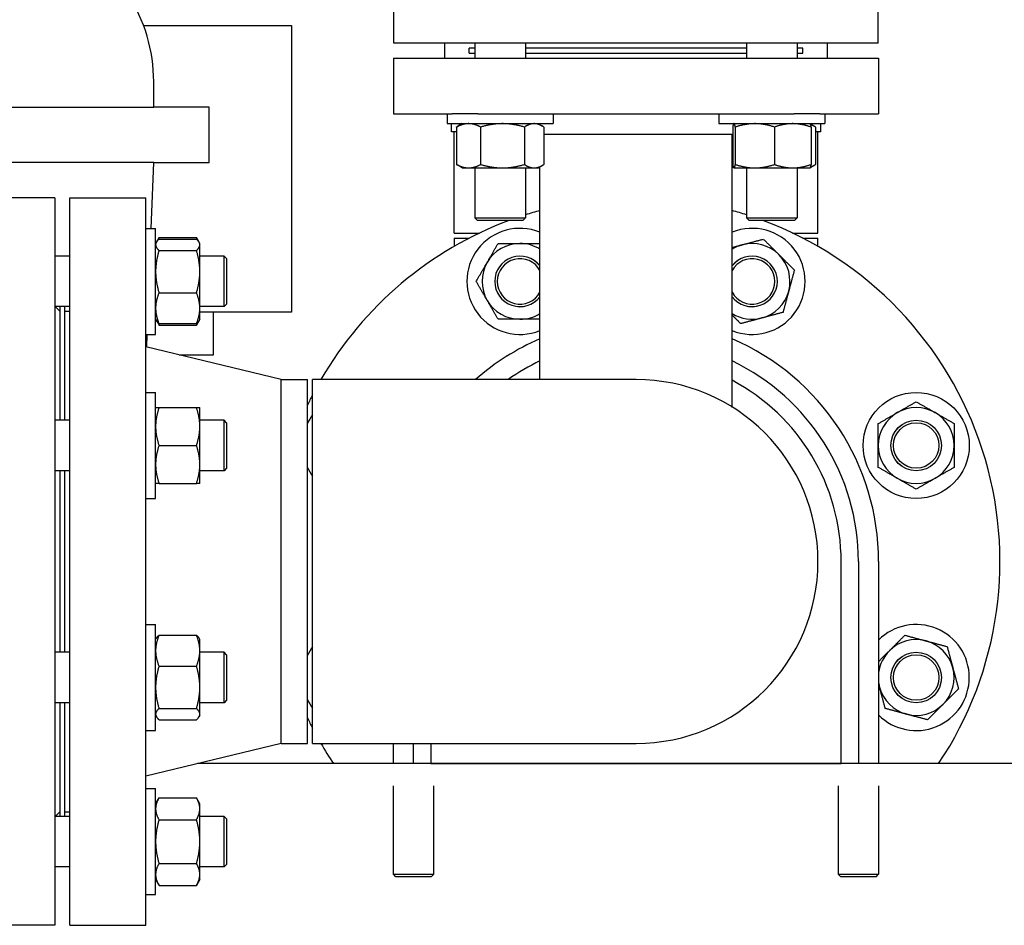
# Model space of a CAD drawing. Header units: inches. Extents: x 24 to 1128, y -69 to 748.
# Tile 248 of 256: x 391 to 403, y 186 to 198. Entities that reach past the tile are written whole.
import ezdxf

# ---------------------------------------------------------------- set-up
doc = ezdxf.new("R2010")
doc.units = ezdxf.units.IN
doc.header["$LTSCALE"] = 32
doc.header["$MEASUREMENT"] = 0
doc.layers.add('Visible (ANSI)', color=7, linetype='Continuous', lineweight=30)

msp = doc.modelspace()

# ---------------------------------------------------------------- linework, layer by layer
at = {"layer": 'Visible (ANSI)'}
for p, q in [((395.90957, 197.27166), (395.90957, 197.82678)), ((401.9017, 197.27166), (401.9017, 197.82678)), ((392.81723, 197.48667), (394.64674, 197.48667)), ((394.64674, 197.48667), (394.64674, 193.94367)), ((401.9017, 197.27166), (395.90957, 197.27166)), ((396.54343, 197.08617), (396.54343, 197.27166)), ((396.91375, 197.27166), (396.91375, 197.08617)), ((397.53875, 197.27166), (397.53875, 197.08617)), ((400.27251, 197.27166), (400.27251, 197.08617)), ((400.89751, 197.27166), (400.89751, 197.08617)), ((401.26783, 197.27166), (401.26783, 197.08617)), ((396.91375, 197.20867), (396.84313, 197.20867)), ((396.84313, 197.14617), (396.84313, 197.20867)), ((396.84313, 197.14617), (396.91375, 197.14617)), ((400.27251, 197.20867), (397.53875, 197.20867)), ((397.53875, 197.14617), (400.27251, 197.14617)), ((400.96813, 197.20867), (400.89751, 197.20867)), ((400.89751, 197.14617), (400.96813, 197.14617)), ((400.96813, 197.14617), (400.96813, 197.20867)), ((395.90563, 197.08617), (401.90563, 197.08617)), ((395.90563, 197.08617), (395.90563, 196.39617)), ((401.90563, 197.08617), (401.90563, 196.39617)), ((392.94174, 196.4795), (392.94174, 196.792)), ((388.94174, 196.4795), (392.94174, 196.4795)), ((393.62924, 196.4795), (392.94174, 196.4795)), ((393.62924, 195.792), (393.62924, 196.4795)), ((395.90563, 196.39617), (396.63136, 196.39617)), ((396.57, 196.39617), (396.57, 196.27417)), ((396.94918, 196.39617), (396.63136, 196.39617)), ((396.94918, 196.39617), (400.86208, 196.39617)), ((397.8825, 196.39617), (397.8825, 196.27417)), ((399.92876, 196.39617), (399.92876, 196.27417)), ((401.1799, 196.39617), (400.86208, 196.39617)), ((401.1799, 196.39617), (401.90563, 196.39617)), ((401.24126, 196.39617), (401.24126, 196.27417)), ((396.57, 196.27417), (397.8825, 196.27417)), ((396.62217, 196.17363), (396.62217, 196.27417)), ((396.7575, 196.27417), (396.70221, 196.24225)), ((397.695, 196.27417), (397.75029, 196.24225)), ((399.92876, 196.27417), (401.24126, 196.27417)), ((400.11626, 196.27417), (400.11541, 196.27368)), ((401.05376, 196.27417), (401.05461, 196.27368)), ((401.05461, 196.27368), (401.10905, 196.24225)), ((401.1891, 196.17363), (401.1891, 196.27417)), ((396.68597, 196.17363), (396.62217, 196.17363)), ((396.65563, 194.92117), (396.65563, 196.17363)), ((396.68597, 196.2323), (396.68597, 195.76904)), ((396.98426, 196.2323), (396.98426, 195.76904)), ((397.52455, 196.2323), (397.52455, 195.76904)), ((397.76654, 196.2323), (397.76654, 195.76904)), ((397.76654, 196.14617), (400.10085, 196.14617)), ((400.09313, 192.77367), (400.09313, 196.14617)), ((400.10085, 196.2323), (400.10085, 195.76904)), ((400.13336, 196.2323), (400.13336, 195.76904)), ((400.61752, 196.2323), (400.61752, 195.76904)), ((401.06917, 196.2323), (401.06917, 195.76904)), ((401.1253, 196.2323), (401.1253, 195.76904)), ((401.1891, 196.17363), (401.1253, 196.17363)), ((401.15563, 194.92117), (401.15563, 196.17363)), ((392.94174, 195.792), (388.94174, 195.792)), ((392.91135, 194.97947), (392.94174, 195.792)), ((392.94174, 195.792), (393.62924, 195.792)), ((396.7575, 195.72717), (396.70221, 195.75909)), ((396.7575, 195.72717), (396.83511, 195.72717)), ((396.83511, 195.72717), (397.25441, 195.72717)), ((396.91375, 195.72717), (396.91375, 195.10808)), ((397.25441, 195.72717), (397.64555, 195.72717)), ((397.53875, 195.72717), (397.53875, 195.10808)), ((397.64555, 195.72717), (397.695, 195.72717)), ((397.695, 195.72717), (397.75029, 195.75909)), ((397.71813, 193.10867), (397.71813, 195.74052)), ((400.11541, 195.72766), (400.09313, 195.74052)), ((400.11626, 195.72717), (400.11541, 195.72766)), ((400.11626, 195.72717), (400.11711, 195.72717)), ((400.11711, 195.72717), (400.37544, 195.72717)), ((400.27251, 195.72717), (400.27251, 195.10808)), ((400.37544, 195.72717), (400.84335, 195.72717)), ((400.84335, 195.72717), (401.05376, 195.72717)), ((400.89751, 195.72717), (400.89751, 195.10808)), ((401.05376, 195.72717), (401.05461, 195.72766)), ((401.05461, 195.72766), (401.10905, 195.75909)), ((391.72063, 195.35867), (390.78063, 195.35867)), ((391.72063, 195.35867), (391.72063, 186.35867)), ((391.90313, 186.35867), (391.90313, 195.35867)), ((391.90313, 195.35867), (392.84313, 195.35867)), ((392.84313, 186.35867), (392.84313, 195.35867)), ((396.91375, 195.10808), (397.53875, 195.10808)), ((396.94505, 195.07678), (396.91375, 195.10808)), ((397.50745, 195.07678), (396.94505, 195.07678)), ((397.50745, 195.07678), (397.53875, 195.10808)), ((400.27251, 195.10808), (400.89751, 195.10808)), ((400.30381, 195.07678), (400.27251, 195.10808)), ((400.86621, 195.07678), (400.30381, 195.07678)), ((400.86621, 195.07678), (400.89751, 195.10808)), ((392.84313, 194.97947), (392.96513, 194.97947)), ((392.96513, 193.66697), (392.96513, 194.97947)), ((392.96513, 194.79197), (392.97468, 194.8085)), ((392.97468, 194.8085), (393.007, 194.86448)), ((393.007, 194.86448), (393.47027, 194.86448)), ((393.007, 194.84604), (393.47027, 194.84604)), ((393.50259, 194.8085), (393.47027, 194.86448)), ((393.51213, 194.79197), (393.50259, 194.8085)), ((396.65563, 194.92117), (396.97015, 194.92117)), ((396.65563, 194.85867), (396.84408, 194.85867)), ((396.65563, 194.85867), (396.65563, 194.75578)), ((400.84112, 194.92117), (401.15563, 194.92117)), ((400.96719, 194.85867), (401.15563, 194.85867)), ((401.15563, 194.75578), (401.15563, 194.85867)), ((393.007, 194.70595), (393.47027, 194.70595)), ((393.51213, 194.776), (393.51213, 194.79197)), ((393.51213, 194.44454), (393.51213, 194.776)), ((391.90313, 194.63572), (391.72063, 194.63572)), ((393.81183, 194.63572), (393.51213, 194.63572)), ((393.81183, 194.01072), (393.81183, 194.63572)), ((393.84313, 194.60442), (393.81183, 194.63572)), ((393.84313, 194.60442), (393.84313, 194.04202)), ((393.51213, 193.99176), (393.51213, 194.44454)), ((393.007, 194.18313), (393.47027, 194.18313)), ((391.90313, 194.01072), (391.72063, 194.01072)), ((391.78063, 193.95367), (391.72358, 194.01072)), ((391.78063, 194.01072), (391.78063, 192.60623)), ((391.84313, 192.60623), (391.84313, 194.01072)), ((391.84313, 193.95367), (391.90313, 193.95367)), ((393.81183, 194.01072), (393.51213, 194.01072)), ((393.51213, 193.85447), (393.51213, 193.99176)), ((393.84313, 194.04202), (393.81183, 194.01072)), ((392.96513, 193.85447), (392.97468, 193.83793)), ((392.97468, 193.83793), (393.007, 193.78195)), ((393.50259, 193.83793), (393.47027, 193.78195)), ((393.51213, 193.85447), (393.50259, 193.83793)), ((394.64674, 193.94367), (393.51213, 193.94367)), ((393.68174, 193.41367), (393.68174, 193.94367)), ((393.007, 193.8004), (393.47027, 193.8004)), ((393.007, 193.78195), (393.47027, 193.78195)), ((392.84313, 193.66697), (392.96513, 193.66697)), ((392.8564, 193.51046), (392.86225, 193.66697)), ((394.51647, 193.10867), (392.84313, 193.51367)), ((393.2563, 193.41367), (393.68174, 193.41367)), ((394.51647, 188.60867), (394.51647, 193.10867)), ((394.51647, 193.10867), (394.84313, 193.10867)), ((394.84313, 188.60867), (394.84313, 193.10867)), ((394.90563, 188.60867), (394.90563, 193.10867)), ((398.90563, 193.10867), (394.90563, 193.10867)), ((392.84313, 192.94998), (392.96513, 192.94998)), ((392.96513, 191.63748), (392.96513, 192.94998)), ((393.007, 192.76248), (393.47027, 192.76248)), ((393.51213, 192.52811), (393.51213, 192.76248)), ((400.08685, 192.77367), (400.09313, 192.77367)), ((391.90313, 192.60623), (391.72063, 192.60623)), ((393.81183, 192.60623), (393.51213, 192.60623)), ((393.51213, 192.05936), (393.51213, 192.52811)), ((393.81183, 191.98123), (393.81183, 192.60623)), ((393.84313, 192.57493), (393.81183, 192.60623)), ((393.84313, 192.57493), (393.84313, 192.01253)), ((393.007, 192.29373), (393.47027, 192.29373)), ((393.51213, 191.82498), (393.51213, 192.05936)), ((393.84313, 192.01253), (393.81183, 191.98123)), ((391.90313, 191.98123), (391.72063, 191.98123)), ((391.78063, 191.98123), (391.78063, 189.73611)), ((391.84313, 189.73611), (391.84313, 191.98123)), ((393.81183, 191.98123), (393.51213, 191.98123)), ((393.007, 191.82498), (393.47027, 191.82498)), ((392.84313, 191.63748), (392.96513, 191.63748)), ((401.44201, 188.35867), (401.44201, 190.85867)), ((401.65563, 190.85867), (401.65563, 188.35867)), ((401.90563, 190.85867), (401.90563, 188.35867)), ((392.84313, 190.07986), (392.96513, 190.07986)), ((392.96513, 188.76736), (392.96513, 190.07986)), ((393.007, 189.94643), (393.47027, 189.94643)), ((392.96513, 189.89236), (392.97468, 189.90889)), ((393.51213, 189.89236), (393.50259, 189.90889)), ((393.51213, 189.75506), (393.51213, 189.89236)), ((391.90313, 189.73611), (391.72063, 189.73611)), ((393.51213, 189.30229), (393.51213, 189.75506)), ((393.81183, 189.73611), (393.51213, 189.73611)), ((393.81183, 189.11111), (393.81183, 189.73611)), ((393.84313, 189.70481), (393.81183, 189.73611)), ((393.84313, 189.70481), (393.84313, 189.14241)), ((393.007, 189.5637), (393.47027, 189.5637)), ((393.51213, 188.97083), (393.51213, 189.30229)), ((391.90313, 189.11111), (391.72063, 189.11111)), ((391.78063, 189.11111), (391.78063, 187.70662)), ((391.84313, 187.70662), (391.84313, 189.11111)), ((393.81183, 189.11111), (393.51213, 189.11111)), ((393.84313, 189.14241), (393.81183, 189.11111)), ((393.007, 189.04087), (393.47027, 189.04087)), ((393.51213, 188.95486), (393.51213, 188.97083)), ((392.96513, 188.95486), (392.97468, 188.93832)), ((393.007, 188.90078), (393.47027, 188.90078)), ((393.51213, 188.95486), (393.50259, 188.93832)), ((392.84313, 188.76736), (392.96513, 188.76736)), ((394.51647, 188.60867), (392.84313, 188.20367)), ((394.51647, 188.60867), (394.84313, 188.60867)), ((394.90563, 188.60867), (398.90563, 188.60867)), ((395.90563, 188.35867), (395.90563, 188.60867)), ((396.15563, 188.35867), (396.15563, 188.60867)), ((396.36925, 188.60867), (396.36925, 188.35867)), ((405.94691, 188.35867), (393.48354, 188.35867)), ((396.36925, 188.35867), (401.44201, 188.35867)), ((392.84313, 188.05037), (392.96513, 188.05037)), ((392.96513, 186.73787), (392.96513, 188.05037)), ((395.90563, 186.98992), (395.90563, 188.08547)), ((396.40563, 186.98992), (396.40563, 188.08547)), ((401.40563, 188.08547), (401.40563, 186.98992)), ((401.90563, 188.08547), (401.90563, 186.98992)), ((392.96513, 187.86287), (393.007, 187.93539)), ((393.007, 187.93539), (393.47027, 187.93539)), ((393.51213, 187.86287), (393.47027, 187.93539)), ((393.51213, 187.80007), (393.51213, 187.86287)), ((391.78063, 187.76367), (391.72358, 187.70662)), ((391.84313, 187.76367), (391.90313, 187.76367)), ((393.51213, 187.39412), (393.51213, 187.80007)), ((391.90313, 187.70662), (391.72063, 187.70662)), ((393.007, 187.66475), (393.47027, 187.66475)), ((393.81183, 187.70662), (393.51213, 187.70662)), ((393.81183, 187.08162), (393.81183, 187.70662)), ((393.84313, 187.67532), (393.81183, 187.70662)), ((393.84313, 187.67532), (393.84313, 187.11292)), ((393.51213, 186.98817), (393.51213, 187.39412)), ((391.90313, 187.08162), (391.72063, 187.08162)), ((393.007, 187.12349), (393.47027, 187.12349)), ((393.81183, 187.08162), (393.51213, 187.08162)), ((393.84313, 187.11292), (393.81183, 187.08162)), ((392.96513, 186.92537), (393.007, 186.85286)), ((393.51213, 186.92537), (393.47027, 186.85286)), ((393.51213, 186.92537), (393.51213, 186.98817)), ((395.90563, 186.98992), (396.40563, 186.98992)), ((395.93688, 186.95867), (395.90563, 186.98992)), ((396.37438, 186.95867), (395.93688, 186.95867)), ((396.37438, 186.95867), (396.40563, 186.98992)), ((401.40563, 186.98992), (401.90563, 186.98992)), ((401.43688, 186.95867), (401.40563, 186.98992)), ((401.87438, 186.95867), (401.43688, 186.95867)), ((401.87438, 186.95867), (401.90563, 186.98992)), ((393.007, 186.85286), (393.47027, 186.85286)), ((392.84313, 186.73787), (392.96513, 186.73787)), ((391.72063, 186.35867), (390.78063, 186.35867)), ((391.90313, 186.35867), (392.84313, 186.35867))]:
    msp.add_line(p, q, dxfattribs=at)
for centre, radius in [((402.37018, 192.29373), 0.65625), ((402.37018, 192.29373), 0.31271), ((402.37018, 192.29373), 0.3125), ((402.37018, 192.29373), 0.2812), ((402.37018, 189.42361), 0.31271), ((402.37018, 189.42361), 0.3125), ((402.37018, 189.42361), 0.2812)]:
    msp.add_circle(centre, radius, dxfattribs=at)
for centre, radius, start, end in [((390.94174, 196.792), 2, 0, 32.886785), ((398.90563, 190.85867), 4.5, 105.300941, 107.683025), ((398.90563, 190.85867), 4.5, 72.316975, 74.699059), ((398.90563, 190.85867), 4.5, 110.38753, 150), ((398.90563, 190.85867), 4.5, 326.251011, 69.61247), ((397.47057, 194.32322), 0.65625, 67.837256, 292.162744), ((400.3407, 194.32322), 0.65625, 247.837256, 112.162744), ((397.47057, 194.32322), 0.46875, 90, 150), ((397.47057, 194.32322), 0.46875, 58.120528, 90), ((400.3407, 194.32322), 0.46875, 105, 121.879472), ((400.3407, 194.32322), 0.46875, 45, 105), ((397.47057, 194.32322), 0.31271, 37.657273, 322.342727), ((397.47057, 194.32322), 0.3125, 37.608306, 322.391694), ((397.47057, 194.32322), 0.2812, 28.311757, 331.688243), ((400.3407, 194.32322), 0.31271, 217.657273, 142.342727), ((400.3407, 194.32322), 0.3125, 217.608306, 142.391694), ((400.3407, 194.32322), 0.2812, 208.311757, 151.688243), ((400.3407, 194.32322), 0.46875, 345, 45), ((397.47057, 194.32322), 0.46875, 150, 210), ((400.3407, 194.32322), 0.46875, 285, 345), ((397.47057, 194.32322), 0.46875, 210, 270), ((397.47057, 194.32322), 0.46875, 270, 301.879472), ((400.3407, 194.32322), 0.46875, 238.120528, 285), ((398.90563, 190.85867), 3, 113.317957, 131.409622), ((398.90563, 190.85867), 3, 0, 66.682043), ((398.90563, 190.85867), 2.75, 115.583002, 125.096801), ((398.90563, 190.85867), 2.75, 0, 64.416998), ((398.90563, 190.85867), 2.25, 270, 90), ((398.90563, 190.85867), 2.53638, 0, 62.083333), ((398.90563, 190.85867), 4.5, 152.733956, 154.525631), ((402.37018, 192.29373), 0.46875, 60, 120), ((395.44108, 192.29373), 0.65625, 144.679073, 155.666787), ((402.37018, 192.29373), 0.46875, 120, 180), ((402.37018, 192.29373), 0.46875, 0, 60), ((402.37018, 192.29373), 0.46875, 180, 240), ((402.37018, 192.29373), 0.46875, 300, 0), ((395.44108, 192.29373), 0.65625, 204.333213, 215.320927), ((402.37018, 192.29373), 0.46875, 240, 300), ((402.37018, 189.42361), 0.65625, 224.937066, 135.062934), ((402.37018, 189.42361), 0.46875, 75, 135), ((402.37018, 189.42361), 0.46875, 15, 75), ((395.44108, 189.42361), 0.65625, 144.679073, 155.666787), ((402.37018, 189.42361), 0.46875, 135, 172.322724), ((402.37018, 189.42361), 0.46875, 315, 15), ((402.37018, 189.42361), 0.46875, 187.677276, 195), ((402.37018, 189.42361), 0.46875, 195, 255), ((395.44108, 189.42361), 0.65625, 204.333213, 215.320927), ((402.37018, 189.42361), 0.46875, 255, 315), ((398.90563, 190.85867), 4.5, 205.474369, 207.266044), ((398.90563, 190.85867), 4.5, 210, 213.748989)]:
    msp.add_arc(centre, radius, start, end, dxfattribs=at)
for points, weights in [([(396.83511, 196.27417), (396.76589, 196.27417), (396.68597, 196.2323)], [1, 1.0379548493, 1]), ([(396.98426, 196.2323), (396.90434, 196.27417), (396.83511, 196.27417)], [1, 1.0379548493, 1]), ([(397.25441, 196.27417), (397.12903, 196.27417), (396.98426, 196.2323)], [1, 1.0379548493, 1]), ([(397.52455, 196.2323), (397.37978, 196.27417), (397.25441, 196.27417)], [1, 1.0379548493, 1]), ([(397.64555, 196.27417), (397.58939, 196.27417), (397.52455, 196.2323)], [1, 1.0379548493, 1]), ([(397.76654, 196.2323), (397.7017, 196.27417), (397.64555, 196.27417)], [1, 1.0379548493, 1]), ([(400.11711, 196.27417), (400.10956, 196.27417), (400.10085, 196.2323)], [1, 1.0379548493, 1]), ([(400.13336, 196.2323), (400.12465, 196.27417), (400.11711, 196.27417)], [1, 1.0379548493, 1]), ([(400.37544, 196.27417), (400.26309, 196.27417), (400.13336, 196.2323)], [1, 1.0379548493, 1]), ([(400.61752, 196.2323), (400.48779, 196.27417), (400.37544, 196.27417)], [1, 1.0379548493, 1]), ([(400.84335, 196.27417), (400.73854, 196.27417), (400.61752, 196.2323)], [1, 1.0379548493, 1]), ([(401.06917, 196.2323), (400.94815, 196.27417), (400.84335, 196.27417)], [1, 1.0379548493, 1]), ([(401.05461, 196.27368), (401.06137, 196.26977), (401.06917, 196.2323)], [1.00734393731, 1.03383587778, 1]), ([(401.1253, 196.2323), (401.09111, 196.25438), (401.06046, 196.26462)], [1, 1.01965956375, 1.01895290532]), ([(396.68597, 196.2323), (396.69422, 196.23763), (396.70221, 196.24225)], [1, 1.00467764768, 1.00820232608]), ([(396.68597, 195.76904), (396.76589, 195.72717), (396.83511, 195.72717)], [1, 1.0379548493, 1]), ([(396.70221, 195.75909), (396.69422, 195.76371), (396.68597, 195.76904)], [1.00820232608, 1.00467764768, 1]), ([(396.83511, 195.72717), (396.90434, 195.72717), (396.98426, 195.76904)], [1, 1.0379548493, 1]), ([(396.98426, 195.76904), (397.12903, 195.72717), (397.25441, 195.72717)], [1, 1.0379548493, 1]), ([(397.25441, 195.72717), (397.37978, 195.72717), (397.52455, 195.76904)], [1, 1.0379548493, 1]), ([(397.52455, 195.76904), (397.58939, 195.72717), (397.64555, 195.72717)], [1, 1.0379548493, 1]), ([(397.64555, 195.72717), (397.7017, 195.72717), (397.76654, 195.76904)], [1, 1.0379548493, 1]), ([(400.09313, 195.74702), (400.10049, 195.74422), (400.10772, 195.74182)], [1.01611822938, 1.01754865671, 1.01826345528]), ([(400.10085, 195.76904), (400.10956, 195.72717), (400.11711, 195.72717)], [1, 1.0379548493, 1]), ([(400.11711, 195.72717), (400.12465, 195.72717), (400.13336, 195.76904)], [1, 1.0379548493, 1]), ([(400.13336, 195.76904), (400.26309, 195.72717), (400.37544, 195.72717)], [1, 1.0379548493, 1]), ([(400.37544, 195.72717), (400.48779, 195.72717), (400.61752, 195.76904)], [1, 1.0379548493, 1]), ([(400.61752, 195.76904), (400.73854, 195.72717), (400.84335, 195.72717)], [1, 1.0379548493, 1]), ([(400.84335, 195.72717), (400.94815, 195.72717), (401.06917, 195.76904)], [1, 1.0379548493, 1]), ([(401.06917, 195.76904), (401.06137, 195.73156), (401.05461, 195.72766)], [1, 1.03383587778, 1.00734393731]), ([(401.06046, 195.73672), (401.09111, 195.74696), (401.1253, 195.76904)], [1.01895290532, 1.01965956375, 1]), ([(393.007, 194.84604), (392.96513, 194.8085), (392.96513, 194.776)], [1, 1.0379548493, 1]), ([(393.007, 194.86448), (392.99561, 194.84475), (392.98743, 194.82625)], [1, 1.01005189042, 1.01477953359]), ([(393.48983, 194.82625), (393.48166, 194.84475), (393.47027, 194.86448)], [1.01477953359, 1.01005189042, 1]), ([(393.51213, 194.776), (393.51213, 194.8085), (393.47027, 194.84604)], [1, 1.0379548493, 1]), ([(400.21937, 194.776), (400.3407, 194.8085), (400.48079, 194.84604)], [1, 1.0379548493, 1]), ([(400.48079, 194.84604), (400.58334, 194.74349), (400.67215, 194.65467)], [1, 1.0379548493, 1]), ([(392.96513, 194.776), (392.96513, 194.74349), (393.007, 194.70595)], [1, 1.0379548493, 1]), ([(393.007, 194.70595), (392.96513, 194.56586), (392.96513, 194.44454)], [1, 1.0379548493, 1]), ([(393.47027, 194.70595), (393.51213, 194.74349), (393.51213, 194.776)], [1, 1.0379548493, 1]), ([(393.51213, 194.44454), (393.51213, 194.56586), (393.47027, 194.70595)], [1, 1.0379548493, 1]), ([(397.06462, 194.55759), (397.12742, 194.66637), (397.19994, 194.79197)], [1, 1.0379548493, 1]), ([(397.19994, 194.79197), (397.34497, 194.79197), (397.47057, 194.79197)], [1, 1.0379548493, 1]), ([(397.47057, 194.79197), (397.58675, 194.79197), (397.71813, 194.79197)], [1, 1.03500756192, 1.00543684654]), ([(400.09313, 194.74217), (400.15743, 194.7594), (400.21937, 194.776)], [1.01897731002, 1.01902406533, 1]), ([(400.67215, 194.65467), (400.76097, 194.56586), (400.86352, 194.46331)], [1, 1.0379548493, 1]), ([(392.96513, 194.44454), (392.96513, 194.32322), (393.007, 194.18313)], [1, 1.0379548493, 1]), ([(393.47027, 194.18313), (393.51213, 194.32322), (393.51213, 194.44454)], [1, 1.0379548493, 1]), ([(396.9293, 194.32322), (397.00182, 194.44882), (397.06462, 194.55759)], [1, 1.0379548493, 1]), ([(400.86352, 194.46331), (400.82598, 194.32322), (400.79347, 194.2019)], [1, 1.0379548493, 1]), ([(397.06462, 194.08884), (397.00182, 194.19762), (396.9293, 194.32322)], [1, 1.0379548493, 1]), ([(400.79347, 194.2019), (400.76097, 194.08057), (400.72343, 193.94048)], [1, 1.0379548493, 1]), ([(393.007, 194.18313), (392.96513, 194.08057), (392.96513, 193.99176)], [1, 1.0379548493, 1]), ([(393.51213, 193.99176), (393.51213, 194.08057), (393.47027, 194.18313)], [1, 1.0379548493, 1]), ([(397.19994, 193.85447), (397.12742, 193.98007), (397.06462, 194.08884)], [1, 1.0379548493, 1]), ([(392.96513, 193.99176), (392.96513, 193.90295), (393.007, 193.8004)], [1, 1.0379548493, 1]), ([(393.47027, 193.8004), (393.51213, 193.90295), (393.51213, 193.99176)], [1, 1.0379548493, 1]), ([(393.007, 193.8004), (392.98492, 193.82019), (392.97468, 193.83793)], [1, 1.01965956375, 1.01895290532]), ([(393.50259, 193.83793), (393.49234, 193.82019), (393.47027, 193.8004)], [1.01895290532, 1.01965956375, 1]), ([(397.47057, 193.85447), (397.34497, 193.85447), (397.19994, 193.85447)], [1, 1.0379548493, 1]), ([(397.71813, 193.85447), (397.58675, 193.85447), (397.47057, 193.85447)], [1.00543684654, 1.03500756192, 1]), ([(400.20061, 193.8004), (400.14384, 193.85716), (400.09313, 193.90787)], [1, 1.02065821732, 1.0188285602]), ([(400.46202, 193.87044), (400.3407, 193.83793), (400.20061, 193.8004)], [1, 1.0379548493, 1]), ([(400.72343, 193.94048), (400.58334, 193.90295), (400.46202, 193.87044)], [1, 1.0379548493, 1]), ([(392.98743, 193.82019), (392.99561, 193.80169), (393.007, 193.78195)], [1.01477953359, 1.01005189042, 1]), ([(393.47027, 193.78195), (393.48166, 193.80169), (393.48983, 193.82019)], [1, 1.01005189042, 1.01477953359]), ([(392.96513, 192.76248), (392.96513, 192.76248), (393.007, 192.76248)], [1, 1.0379548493, 1]), ([(393.007, 192.76248), (392.96513, 192.63688), (392.96513, 192.52811)], [1, 1.0379548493, 1]), ([(393.47027, 192.76248), (393.51213, 192.76248), (393.51213, 192.76248)], [1, 1.0379548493, 1]), ([(393.51213, 192.52811), (393.51213, 192.63688), (393.47027, 192.76248)], [1, 1.0379548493, 1]), ([(402.13581, 192.69968), (402.24458, 192.76248), (402.37018, 192.835)], [1, 1.0379548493, 1]), ([(402.37018, 192.835), (402.49578, 192.76248), (402.60456, 192.69968)], [1, 1.0379548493, 1]), ([(401.90143, 192.56437), (402.02703, 192.63688), (402.13581, 192.69968)], [1, 1.0379548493, 1]), ([(402.60456, 192.69968), (402.71333, 192.63688), (402.83893, 192.56437)], [1, 1.0379548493, 1]), ([(392.96513, 192.52811), (392.96513, 192.41933), (393.007, 192.29373)], [1, 1.0379548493, 1]), ([(393.47027, 192.29373), (393.51213, 192.41933), (393.51213, 192.52811)], [1, 1.0379548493, 1]), ([(401.90143, 192.29373), (401.90143, 192.41933), (401.90143, 192.56437)], [1, 1.0379548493, 1]), ([(402.83893, 192.56437), (402.83893, 192.41933), (402.83893, 192.29373)], [1, 1.0379548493, 1]), ([(393.007, 192.29373), (392.96513, 192.16813), (392.96513, 192.05936)], [1, 1.0379548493, 1]), ([(393.51213, 192.05936), (393.51213, 192.16813), (393.47027, 192.29373)], [1, 1.0379548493, 1]), ([(401.90143, 192.0231), (401.90143, 192.16813), (401.90143, 192.29373)], [1, 1.0379548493, 1]), ([(402.83893, 192.29373), (402.83893, 192.16813), (402.83893, 192.0231)], [1, 1.0379548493, 1]), ([(392.96513, 192.05936), (392.96513, 191.95058), (393.007, 191.82498)], [1, 1.0379548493, 1]), ([(393.47027, 191.82498), (393.51213, 191.95058), (393.51213, 192.05936)], [1, 1.0379548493, 1]), ([(402.13581, 191.88778), (402.02703, 191.95058), (401.90143, 192.0231)], [1, 1.0379548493, 1]), ([(402.83893, 192.0231), (402.71333, 191.95058), (402.60456, 191.88778)], [1, 1.0379548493, 1]), ([(402.37018, 191.75247), (402.24458, 191.82498), (402.13581, 191.88778)], [1, 1.0379548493, 1]), ([(402.60456, 191.88778), (402.49578, 191.82498), (402.37018, 191.75247)], [1, 1.0379548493, 1]), ([(393.007, 191.82498), (392.96513, 191.82498), (392.96513, 191.82498)], [1, 1.0379548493, 1]), ([(393.51213, 191.82498), (393.51213, 191.82498), (393.47027, 191.82498)], [1, 1.0379548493, 1]), ([(393.007, 189.94643), (392.96513, 189.84388), (392.96513, 189.75506)], [1, 1.0379548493, 1]), ([(392.97468, 189.90889), (392.98492, 189.92664), (393.007, 189.94643)], [1.01895290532, 1.01965956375, 1]), ([(393.47027, 189.94643), (393.49234, 189.92664), (393.50259, 189.90889)], [1, 1.01965956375, 1.01895290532]), ([(393.51213, 189.75506), (393.51213, 189.84388), (393.47027, 189.94643)], [1, 1.0379548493, 1]), ([(402.03872, 189.75506), (402.12754, 189.84388), (402.23009, 189.94643)], [1, 1.0379548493, 1]), ([(402.23009, 189.94643), (402.37018, 189.90889), (402.4915, 189.87638)], [1, 1.0379548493, 1]), ([(402.4915, 189.87638), (402.61282, 189.84388), (402.75291, 189.80634)], [1, 1.0379548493, 1]), ([(392.96513, 189.75506), (392.96513, 189.66625), (393.007, 189.5637)], [1, 1.0379548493, 1]), ([(393.47027, 189.5637), (393.51213, 189.66625), (393.51213, 189.75506)], [1, 1.0379548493, 1]), ([(401.90563, 189.62197), (401.97466, 189.691), (402.03872, 189.75506)], [1.01550950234, 1.02708989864, 1]), ([(402.75291, 189.80634), (402.79045, 189.66625), (402.82296, 189.54493)], [1, 1.0379548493, 1]), ([(393.007, 189.5637), (392.96513, 189.42361), (392.96513, 189.30229)], [1, 1.0379548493, 1]), ([(393.51213, 189.30229), (393.51213, 189.42361), (393.47027, 189.5637)], [1, 1.0379548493, 1]), ([(402.82296, 189.54493), (402.85547, 189.42361), (402.893, 189.28352)], [1, 1.0379548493, 1]), ([(401.9174, 189.30229), (401.91153, 189.3242), (401.90563, 189.34621)], [1, 1.00664850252, 1.01096778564]), ([(392.96513, 189.30229), (392.96513, 189.18096), (393.007, 189.04087)], [1, 1.0379548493, 1]), ([(393.47027, 189.04087), (393.51213, 189.18096), (393.51213, 189.30229)], [1, 1.0379548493, 1]), ([(401.98745, 189.04087), (401.94991, 189.18096), (401.9174, 189.30229)], [1, 1.0379548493, 1]), ([(402.893, 189.28352), (402.79045, 189.18096), (402.70164, 189.09215)], [1, 1.0379548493, 1]), ([(402.70164, 189.09215), (402.61282, 189.00334), (402.51027, 188.90078)], [1, 1.0379548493, 1]), ([(393.007, 189.04087), (392.96513, 189.00334), (392.96513, 188.97083)], [1, 1.0379548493, 1]), ([(392.96513, 188.97083), (392.96513, 188.93832), (393.007, 188.90078)], [1, 1.0379548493, 1]), ([(393.51213, 188.97083), (393.51213, 189.00334), (393.47027, 189.04087)], [1, 1.0379548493, 1]), ([(393.47027, 188.90078), (393.51213, 188.93832), (393.51213, 188.97083)], [1, 1.0379548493, 1]), ([(402.24886, 188.97083), (402.12754, 189.00334), (401.98745, 189.04087)], [1, 1.0379548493, 1]), ([(402.51027, 188.90078), (402.37018, 188.93832), (402.24886, 188.97083)], [1, 1.0379548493, 1]), ([(393.007, 187.93539), (392.96513, 187.86287), (392.96513, 187.80007)], [1, 1.0379548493, 1]), ([(393.51213, 187.80007), (393.51213, 187.86287), (393.47027, 187.93539)], [1, 1.0379548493, 1]), ([(392.96513, 187.80007), (392.96513, 187.73727), (393.007, 187.66475)], [1, 1.0379548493, 1]), ([(393.47027, 187.66475), (393.51213, 187.73727), (393.51213, 187.80007)], [1, 1.0379548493, 1]), ([(393.007, 187.66475), (392.96513, 187.51972), (392.96513, 187.39412)], [1, 1.0379548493, 1]), ([(393.51213, 187.39412), (393.51213, 187.51972), (393.47027, 187.66475)], [1, 1.0379548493, 1]), ([(392.96513, 187.39412), (392.96513, 187.26852), (393.007, 187.12349)], [1, 1.0379548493, 1]), ([(393.47027, 187.12349), (393.51213, 187.26852), (393.51213, 187.39412)], [1, 1.0379548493, 1]), ([(393.007, 187.12349), (392.96513, 187.05097), (392.96513, 186.98817)], [1, 1.0379548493, 1]), ([(393.51213, 186.98817), (393.51213, 187.05097), (393.47027, 187.12349)], [1, 1.0379548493, 1]), ([(392.96513, 186.98817), (392.96513, 186.92537), (393.007, 186.85286)], [1, 1.0379548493, 1]), ([(393.47027, 186.85286), (393.51213, 186.92537), (393.51213, 186.98817)], [1, 1.0379548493, 1])]:
    msp.add_rational_spline(points, weights, degree=2, dxfattribs=at)

doc.saveas('drawing.dxf')
